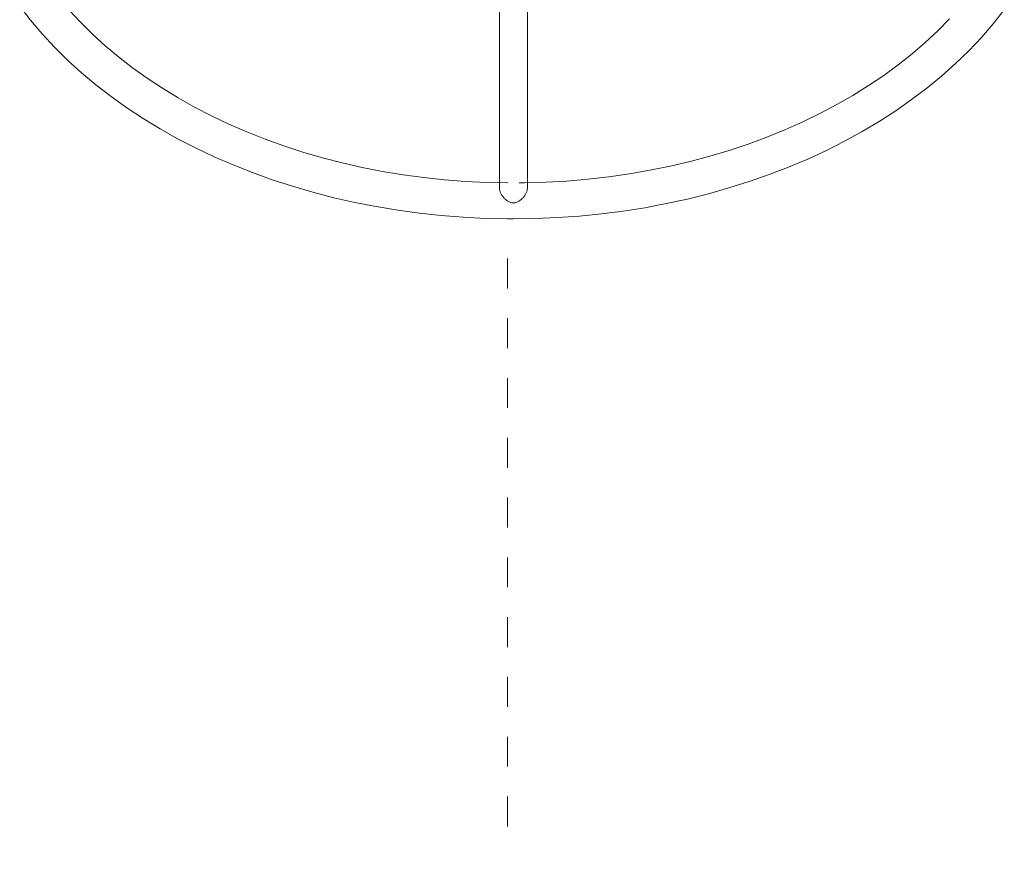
# Model space of a CAD drawing. Header units: millimetres. Extents: x 5734 to 11786, y -2931 to 7544.
# Tile 14 of 41: x 6545 to 6643, y 1454 to 1538. Entities that reach past the tile are written whole.
import ezdxf

# ---------------------------------------------------------------- set-up
doc = ezdxf.new("R2010")
doc.units = ezdxf.units.MM
doc.linetypes.add('Dash', pattern=[6, 3, -3])
doc.layers.add('A-ANNO-DIMS', color=7, linetype='Dash', lineweight=9, true_color=0xd2d2d2)
doc.layers.add('E-LITE-EQPM', color=7, linetype='Continuous', lineweight=20)

# ---------------------------------------------------------------- blocks, each defined once
blk = doc.blocks.new('33710-13 - 33710-13 ALOHA Brown ceiling fan with light-522279-Alzado_PDF')
at = {"layer": 'E-LITE-EQPM'}
for p, q in [((6592.709, 1537.01), (6592.709, 1521.042)), ((6595.509, 1521.042), (6595.509, 1537.01))]:
    blk.add_line(p, q, dxfattribs=at)
at = {"layer": 'E-LITE-EQPM', "flags": 128}
for points in [[(6544.584, 1539.333), (6545.674, 1537.922), (6546.841, 1536.546), (6548.082, 1535.207), (6549.395, 1533.905), (6550.779, 1532.645), (6552.231, 1531.426), (6553.748, 1530.251), (6555.328, 1529.122), (6556.968, 1528.039), (6558.667, 1527.005), (6560.42, 1526.022), (6562.225, 1525.089), (6564.08, 1524.21), (6565.981, 1523.384), (6567.926, 1522.613), (6569.912, 1521.898), (6571.934, 1521.241), (6573.992, 1520.642), (6576.08, 1520.101), (6578.196, 1519.621), (6580.336, 1519.201), (6582.498, 1518.841), (6584.678, 1518.544), (6586.873, 1518.308), (6589.078, 1518.134), (6591.292, 1518.023), (6593.509, 1517.975), (6594.109, 1517.973)], [(6594.109, 1517.973), (6596.327, 1518.004), (6598.542, 1518.098), (6600.75, 1518.255), (6602.948, 1518.474), (6605.132, 1518.755), (6607.299, 1519.097), (6609.446, 1519.501), (6611.569, 1519.966), (6613.665, 1520.49), (6615.731, 1521.073), (6617.763, 1521.715), (6619.759, 1522.414), (6621.715, 1523.17), (6623.629, 1523.981), (6625.497, 1524.846), (6627.316, 1525.765), (6629.083, 1526.735), (6630.796, 1527.755), (6632.453, 1528.824), (6634.049, 1529.941), (6635.584, 1531.104), (6637.053, 1532.311), (6638.455, 1533.561), (6639.788, 1534.851), (6641.049, 1536.181), (6642.236, 1537.547), (6643.347, 1538.949)], [(6592.709, 1559.086), (6592.709, 1557.444), (6592.709, 1555.817), (6592.709, 1554.207), (6592.709, 1552.617), (6592.709, 1551.05), (6592.709, 1549.507), (6592.709, 1547.992), (6592.709, 1546.506), (6592.709, 1545.053), (6592.709, 1543.634), (6592.709, 1542.252), (6592.709, 1540.909), (6592.709, 1539.607), (6592.709, 1538.349), (6592.709, 1537.136), (6592.709, 1537.01)], [(6595.509, 1537.01), (6595.509, 1538.218), (6595.509, 1539.472), (6595.509, 1540.769), (6595.509, 1542.108), (6595.509, 1543.486), (6595.509, 1544.901), (6595.509, 1546.351), (6595.509, 1547.833), (6595.509, 1549.345), (6595.509, 1550.885), (6595.509, 1552.45), (6595.509, 1554.038), (6595.509, 1555.646), (6595.509, 1557.271), (6595.509, 1558.912), (6595.509, 1559.086)], [(6593.542, 1521.575), (6591.426, 1521.621), (6589.315, 1521.726), (6587.211, 1521.892), (6585.119, 1522.116), (6583.042, 1522.4), (6580.983, 1522.742), (6578.946, 1523.142), (6576.934, 1523.599), (6574.951, 1524.112), (6572.999, 1524.68), (6571.082, 1525.303), (6569.203, 1525.979), (6567.366, 1526.707), (6565.573, 1527.485), (6563.827, 1528.313), (6562.131, 1529.189), (6560.487, 1530.111), (6558.9, 1531.077), (6557.37, 1532.086), (6555.901, 1533.137), (6554.494, 1534.226), (6553.152, 1535.352), (6551.878, 1536.513), (6550.672, 1537.707), (6549.537, 1538.931)], [(6637.862, 1538.037), (6636.675, 1536.834), (6635.419, 1535.664), (6634.096, 1534.528), (6632.707, 1533.429), (6631.254, 1532.368), (6629.741, 1531.348), (6628.168, 1530.37), (6626.54, 1529.435), (6624.858, 1528.547), (6623.125, 1527.706), (6621.345, 1526.914), (6619.519, 1526.172), (6617.651, 1525.482), (6615.744, 1524.844), (6613.802, 1524.261), (6611.827, 1523.733), (6609.822, 1523.26), (6607.791, 1522.845), (6605.738, 1522.487), (6603.666, 1522.188), (6601.577, 1521.947), (6599.476, 1521.766), (6597.367, 1521.644), (6595.252, 1521.581), (6594.676, 1521.575)]]:
    blk.add_lwpolyline(points, dxfattribs=at)
at = {"layer": 'E-LITE-EQPM'}
for points, knots in [([(6594.109, 1519.576), (6594.052, 1519.578), (6593.941, 1519.59), (6593.779, 1519.632), (6593.627, 1519.701), (6593.484, 1519.789), (6593.351, 1519.891), (6593.229, 1520.005), (6593.116, 1520.127), (6593.015, 1520.256), (6592.924, 1520.391), (6592.848, 1520.528), (6592.786, 1520.667), (6592.725, 1520.85), (6592.707, 1520.978), (6592.709, 1521.058)], [-1, -1, -1, -1, -0.928571, -0.857143, -0.785714, -0.714286, -0.642857, -0.571429, -0.5, -0.428571, -0.357143, -0.285714, -0.214286, -0.142857, 0, 0, 0, 0]), ([(6595.509, 1521.058), (6595.511, 1520.978), (6595.493, 1520.85), (6595.433, 1520.667), (6595.37, 1520.528), (6595.294, 1520.391), (6595.204, 1520.256), (6595.102, 1520.127), (6594.989, 1520.005), (6594.867, 1519.891), (6594.734, 1519.789), (6594.591, 1519.701), (6594.439, 1519.632), (6594.277, 1519.59), (6594.166, 1519.578), (6594.109, 1519.576)], [-1, -1, -1, -1, -0.857143, -0.785714, -0.714286, -0.642857, -0.571429, -0.5, -0.428571, -0.357143, -0.285714, -0.214286, -0.142857, -0.071429, 0, 0, 0, 0])]:
    blk.add_open_spline(points, degree=3, knots=knots, dxfattribs=at)

msp = doc.modelspace()

# ---------------------------------------------------------------- linework, layer by layer
at = {"layer": 'A-ANNO-DIMS'}
msp.add_line((6593.52, 1514.001), (6593.52, 1454.001), dxfattribs=at)

# ---------------------------------------------------------------- block references
at = {"layer": 'E-LITE-EQPM'}
msp.add_blockref('33710-13 - 33710-13 ALOHA Brown ceiling fan with light-522279-Alzado_PDF', (0, 0), dxfattribs=at)

doc.saveas('drawing.dxf')
